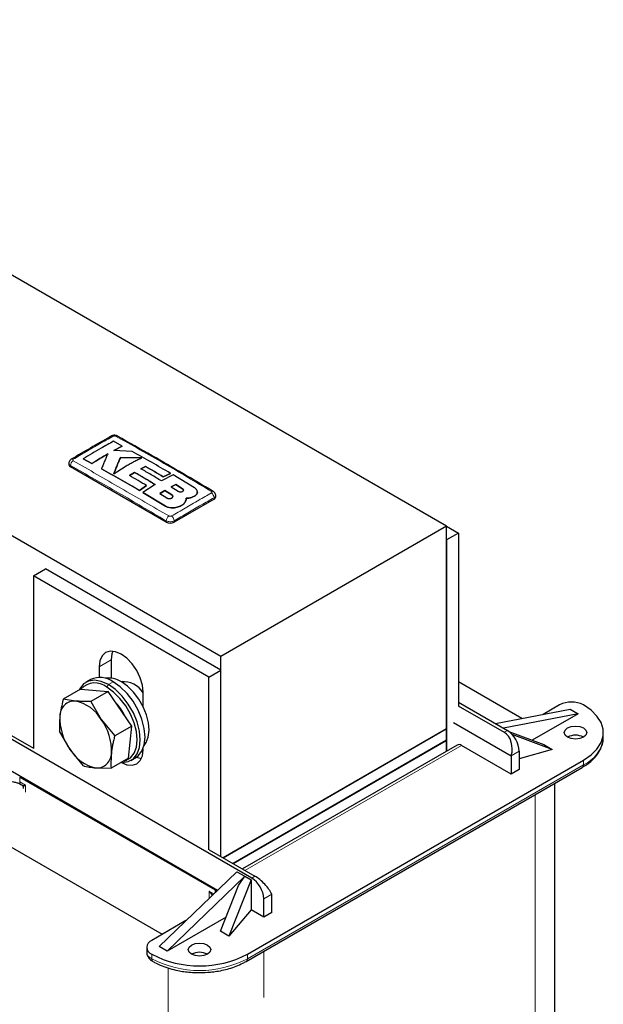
# Model space of a CAD drawing. Header units: millimetres. Extents: x 5 to 418, y 2 to 292.
# Tile 15 of 24: x 267 to 294, y 98 to 144. Entities that reach past the tile are written whole.
import ezdxf

# ---------------------------------------------------------------- set-up
doc = ezdxf.new("R2010")
doc.units = ezdxf.units.MM

msp = doc.modelspace()

# ---------------------------------------------------------------- linework, layer by layer
at = {"color": 7, "linetype": 'Continuous', "lineweight": 25}
for p, q in [((286.9154, 120.4715), (245.4318, 144.4195)), ((276.2428, 114.3103), (234.7592, 138.2583)), ((271.5794, 124.2592), (271.1646, 124.4838)), ((271.1772, 124.0461), (271.5794, 124.2592)), ((271.5794, 124.2549), (271.1772, 124.0418)), ((272.0513, 124.0007), (271.1772, 124.0461)), ((271.5794, 124.2592), (271.5794, 124.2549)), ((269.056, 123.4455), (269.056, 123.3779)), ((269.729, 123.6558), (270.1435, 123.4323)), ((269.729, 123.6558), (269.729, 123.6515)), ((270.1435, 123.4279), (269.729, 123.6515)), ((270.1435, 123.4323), (270.1435, 123.4279)), ((272.5011, 123.7046), (271.4975, 123.7149)), ((271.4975, 123.7149), (271.4975, 123.7106)), ((271.4975, 123.7106), (272.5011, 123.7003)), ((273.6595, 120.6566), (269.1341, 123.2691)), ((270.6, 123.1831), (270.6, 123.1787)), ((271.9202, 122.8635), (272.1607, 123.0136)), ((272.1607, 123.0092), (271.9202, 122.8591)), ((272.1607, 123.0136), (272.1607, 123.0092)), ((272.4573, 123.1837), (272.6748, 123.2974)), ((272.6748, 123.2931), (272.4573, 123.1793)), ((272.6748, 123.2974), (272.6748, 123.2931)), ((273.5204, 122.8038), (273.861, 122.968)), ((273.861, 122.9636), (273.5204, 122.7995)), ((273.861, 122.968), (273.861, 122.9636)), ((273.9921, 122.8903), (273.434, 122.6102)), ((273.5204, 122.8038), (273.5204, 122.7995)), ((274.9895, 122.2889), (273.9921, 122.8903)), ((272.3915, 122.1624), (272.7317, 122.3902)), ((272.7317, 122.3858), (272.3915, 122.1581)), ((272.3915, 122.1624), (272.3915, 122.1581)), ((273.1371, 122.4401), (272.5565, 122.0647)), ((272.5565, 122.0647), (273.627, 121.4169)), ((272.5565, 122.0647), (272.5565, 122.0603)), ((273.627, 121.4125), (272.5565, 122.0603)), ((272.7317, 122.3902), (272.7317, 122.3858)), ((273.597, 122.1571), (273.3565, 122.0099)), ((273.3565, 122.0056), (273.597, 122.1527)), ((273.3565, 122.0099), (273.6848, 121.8053)), ((273.9253, 121.9506), (273.597, 122.1571)), ((273.597, 122.1571), (273.597, 122.1527)), ((273.597, 122.1527), (273.9253, 121.9463)), ((274.1086, 122.4428), (273.8982, 122.3298)), ((273.8982, 122.3254), (274.1086, 122.4385)), ((273.8982, 122.3298), (274.2265, 122.1236)), ((274.4369, 122.2385), (274.1086, 122.4428)), ((274.1086, 122.4428), (274.1086, 122.4385)), ((274.1086, 122.4385), (274.4369, 122.2341)), ((275.1322, 122.0809), (275.1322, 122.0852)), ((275.9223, 121.7451), (274.0367, 120.6566)), ((274.5708, 121.6494), (274.5708, 121.645)), ((274.599, 121.7562), (274.599, 121.7606)), ((274.9895, 121.8876), (274.9895, 121.8832)), ((276.0004, 121.854), (276.0004, 121.9216)), ((274.1207, 121.3545), (274.1207, 121.3502)), ((286.9154, 120.4715), (276.2428, 114.3103)), ((286.9154, 110.8908), (286.9154, 120.4715)), ((286.9154, 120.4714), (287.4811, 120.1448)), ((287.4811, 120.1448), (286.9154, 119.8183)), ((287.4811, 120.1448), (287.4811, 111.9794)), ((286.9154, 119.8183), (286.9154, 109.8285)), ((267.3804, 118.1201), (267.9461, 118.4467)), ((276.2428, 113.6571), (267.9461, 118.4467)), ((267.3804, 118.1201), (267.3804, 109.9547)), ((275.6772, 113.3305), (267.3804, 118.1201)), ((271.0574, 114.1465), (271.0574, 113.284)), ((276.2428, 104.8495), (276.2428, 114.3103)), ((270.4917, 113.82), (270.4917, 113.3179)), ((275.6772, 113.3305), (276.2428, 113.6571)), ((276.2428, 104.8495), (276.2428, 113.6571)), ((270.0851, 113.2181), (269.8588, 113.0874)), ((275.6772, 105.1651), (275.6772, 113.3305)), ((269.6057, 112.7663), (268.7885, 112.2945)), ((269.6057, 112.7663), (270.9079, 112.6545)), ((271.5739, 113.123), (271.5421, 113.1047)), ((290.4837, 111.3778), (287.4811, 113.1112)), ((269.3706, 112.1988), (268.7885, 112.2945)), ((270.9079, 112.6545), (270.0907, 112.1828)), ((272.039, 111.0193), (270.9079, 112.6545)), ((272.5659, 111.9324), (272.5659, 112.6226)), ((270.0907, 112.1828), (270.5873, 111.3253)), ((287.4717, 111.974), (289.6402, 110.7222)), ((287.4811, 112.1427), (289.791, 110.8092)), ((289.2254, 111.1358), (292.7609, 111.8159)), ((292.2612, 112.0173), (291.4883, 111.5711)), ((292.7609, 111.8159), (293.138, 111.5982)), ((270.5873, 111.3253), (271.2218, 110.5475)), ((293.138, 111.5982), (289.6025, 110.9181)), ((293.138, 111.5982), (290.9684, 110.3457)), ((277.7042, 103.8317), (265.0706, 111.1249)), ((265.2214, 111.212), (267.3804, 109.9656)), ((272.039, 111.0193), (271.2218, 110.5475)), ((271.8679, 109.4958), (272.039, 111.0193)), ((286.9154, 110.8908), (276.3467, 104.7895)), ((276.3467, 104.7895), (286.906, 110.8853)), ((286.906, 110.8853), (286.906, 110.341)), ((287.2454, 111.1901), (289.9796, 109.6117)), ((269.1139, 109.9135), (268.6174, 110.7709)), ((286.9154, 110.3464), (276.8181, 104.5173)), ((286.9154, 110.3464), (286.906, 110.3518)), ((286.9154, 109.8285), (286.9154, 110.3464)), ((289.8679, 110.7588), (291.5135, 110.1412)), ((291.9123, 109.9109), (290.02, 110.6212)), ((294.3285, 110.4411), (294.3298, 110.4933)), ((294.3298, 110.4933), (294.3298, 110.711)), ((269.7485, 109.1357), (269.1139, 109.9135)), ((272.5659, 109.9008), (272.5659, 109.9479)), ((276.8181, 104.5173), (286.906, 110.341)), ((287.4226, 110.1212), (277.2667, 104.2584)), ((289.9796, 108.7408), (287.6225, 110.1014)), ((291.9123, 109.9109), (290.3567, 109.4729)), ((291.5135, 110.1412), (291.9123, 109.9109)), ((271.8679, 109.4958), (271.0507, 109.024)), ((271.992, 109.3923), (272.2182, 109.5229)), ((289.9796, 109.6117), (289.9796, 108.7408)), ((290.3567, 109.8294), (290.3567, 108.9585)), ((276.0777, 103.2464), (265.7777, 109.1925)), ((270.3306, 109.04), (271.0507, 109.024)), ((277.4415, 99.8885), (293.3373, 109.0649)), ((277.4968, 100.2283), (293.3925, 109.4048)), ((290.3567, 108.9585), (289.9796, 108.7408)), ((266.7299, 108.5992), (275.9694, 103.2654)), ((266.7851, 108.2594), (266.8536, 108.2199)), ((266.8888, 108.1599), (266.8888, 108.0588)), ((292.0388, 82.388), (292.0388, 108.3153)), ((263.76, 106.7758), (273.4709, 101.1699)), ((275.6866, 105.1706), (277.855, 103.9188)), ((276.9971, 104.131), (273.3201, 100.593)), ((277.3742, 103.9133), (273.6973, 100.3753)), ((276.9971, 104.131), (277.3742, 103.9133)), ((277.0775, 103.48), (277.3742, 103.9133)), ((277.3742, 103.9133), (277.6709, 103.742)), ((276.2211, 101.3131), (277.0775, 103.48)), ((277.6709, 103.742), (276.62, 101.0828)), ((277.6709, 103.742), (277.6709, 102.3267)), ((275.9694, 103.2654), (276.045, 103.2149)), ((278.647, 102.1986), (278.647, 103.0696)), ((278.2699, 101.9809), (278.2699, 102.8519)), ((276.487, 101.9858), (273.6973, 100.3753)), ((277.6709, 102.3267), (276.62, 101.0828)), ((278.2699, 101.9809), (277.6709, 102.3267)), ((278.647, 102.1986), (278.2699, 101.9809)), ((274.5927, 101.8175), (272.9713, 100.8815)), ((276.62, 101.0828), (276.2211, 101.3131)), ((273.6973, 100.3753), (273.3201, 100.593)), ((272.737, 100.5549), (272.737, 100.3372))]:
    msp.add_line(p, q, dxfattribs=at)
at = {"color": 7, "linetype": 'Continuous', "lineweight": 18}
for p, q in [((269.1341, 123.2691), (269.1341, 123.337)), ((274.4369, 122.2385), (274.4369, 122.2341)), ((273.9253, 121.9506), (273.9253, 121.9463)), ((275.9223, 121.7451), (275.9223, 121.813)), ((273.627, 121.4169), (273.627, 121.4125)), ((273.6595, 120.6566), (273.6595, 120.7245)), ((274.0367, 120.6566), (274.0367, 120.7245)), ((270.4917, 113.82), (271.0574, 114.1465)), ((270.85, 112.8512), (270.9254, 112.9818)), ((271.1517, 113.1124), (270.9254, 112.9818)), ((289.791, 110.8092), (289.6402, 110.7222)), ((287.6225, 110.1014), (277.3839, 104.1908)), ((290.3567, 109.8294), (289.9796, 109.6117)), ((293.3925, 109.187), (277.4968, 100.0106)), ((293.3925, 109.4048), (293.3925, 109.187)), ((266.7299, 108.5992), (266.7299, 108.3815)), ((267.006, 108.2221), (266.7299, 108.3815)), ((267.006, 107.8955), (267.006, 108.2221)), ((291.1015, 107.7742), (291.1015, 81.0818)), ((277.7042, 103.8317), (277.855, 103.9188)), ((275.908, 103.0831), (275.6934, 103.207)), ((275.6934, 103.207), (275.6934, 102.8804)), ((275.8383, 103.016), (275.6934, 103.207)), ((275.858, 103.0349), (275.6934, 103.207)), ((275.9694, 103.1422), (275.9694, 103.2654)), ((278.647, 103.0696), (278.2699, 102.8519)), ((272.9713, 100.2283), (272.9713, 100.0106)), ((277.4968, 100.0106), (277.4968, 100.2283)), ((278.2793, 100.3721), (278.2793, 98.1812)), ((273.7538, 99.5776), (273.7538, 95.7124))]:
    msp.add_line(p, q, dxfattribs=at)
at = {"color": 7, "linetype": 'Continuous', "lineweight": 25, "flags": 128}
for points in [[(272.5659, 112.6226), (272.5305, 112.9529), (272.4269, 113.3016), (272.2621, 113.6448), (272.0473, 113.9591), (271.7972, 114.2231), (271.5288, 114.4189), (271.2604, 114.533), (271.0102, 114.5578), (270.7955, 114.4915), (270.6306, 114.3386), (270.527, 114.1095), (270.4917, 113.82)], [(271.1351, 114.5565), (271.0927, 114.4361), (271.0574, 114.1465)], [(270.9254, 112.9818), (270.5897, 113.1319), (270.2709, 113.1872), (269.9849, 113.1447), (269.746, 113.0068), (269.5663, 112.7803), (269.5396, 112.7281)], [(271.6285, 109.3575), (271.7435, 109.3867), (271.9704, 109.5177), (272.1411, 109.7329), (272.2471, 110.0215), (272.283, 110.369), (272.2471, 110.758), (272.1411, 111.169), (271.9704, 111.5813), (271.7435, 111.9743), (271.4718, 112.3283), (271.1689, 112.6256), (270.85, 112.8512)], [(271.5425, 109.2941), (271.5799, 109.2926), (271.8659, 109.335), (272.1048, 109.4729), (272.2845, 109.6995), (272.3961, 110.0032), (272.4339, 110.369), (272.3961, 110.7785), (272.2845, 111.2111), (272.1048, 111.6451), (271.8659, 112.0588), (271.5799, 112.4315), (271.2611, 112.7444), (270.9254, 112.9818)], [(272.2182, 109.5229), (272.3311, 109.6036), (272.5108, 109.8301), (272.6223, 110.1339), (272.6602, 110.4997), (272.6223, 110.9091), (272.5108, 111.3417), (272.3311, 111.7757), (272.0922, 112.1894), (271.8062, 112.5621), (271.4873, 112.875), (271.1517, 113.1124)], [(272.6124, 110.0923), (272.7139, 110.233), (272.8135, 110.4968), (272.8487, 110.8154), (272.8177, 111.1728), (272.722, 111.5509), (272.5666, 111.931), (272.3591, 112.2938), (272.1099, 112.6213), (271.8316, 112.8969), (271.5382, 113.107)], [(293.3925, 109.4048), (293.7511, 109.6514), (294.03, 109.9303), (294.2208, 110.2329), (294.3176, 110.55), (294.3176, 110.872), (294.2208, 111.1891), (294.03, 111.4917), (293.7511, 111.7706), (293.3925, 112.0173)], [(293.3925, 110.9287), (293.5081, 110.8288), (293.5487, 110.711), (293.5081, 110.5932), (293.3925, 110.4933), (293.2195, 110.4266), (293.0154, 110.4031), (292.8113, 110.4266), (292.6383, 110.4933), (292.5227, 110.5932), (292.4821, 110.711), (292.5227, 110.8288), (292.6383, 110.9287), (292.8113, 110.9955), (293.0154, 111.0189), (293.2195, 110.9955), (293.3925, 110.9287)], [(271.5425, 109.2941), (271.7972, 109.1877), (272.0473, 109.163), (272.2621, 109.2293), (272.4269, 109.3822), (272.5305, 109.6112), (272.5659, 109.9008)], [(272.2593, 109.5485), (272.3629, 109.5143), (272.4882, 109.4908)], [(274.8569, 100.2283), (274.7413, 100.3282), (274.7007, 100.446), (274.7413, 100.5639), (274.8569, 100.6638), (275.0299, 100.7305), (275.234, 100.7539), (275.4381, 100.7305), (275.6112, 100.6638), (275.7268, 100.5639), (275.7674, 100.446), (275.7268, 100.3282), (275.6112, 100.2283), (275.4381, 100.1616), (275.234, 100.1382), (275.0299, 100.1616), (274.8569, 100.2283)]]:
    msp.add_lwpolyline(points, dxfattribs=at)
at = {"color": 7, "linetype": 'Continuous', "lineweight": 25}
for centre, radius, start, end in [((271.0984, 124.645), 0.0929, 55.56316, 114.46716), ((269.2097, 123.5557), 0.092, 55.21819, 114.71129), ((269.1894, 123.3912), 0.1341, 185.6948, 245.62534), ((275.8462, 122.0348), 0.0892, 62.68013, 125.64176), ((275.8669, 121.8673), 0.1341, 294.37466, 354.3052), ((273.8481, 121.0205), 0.4099, 242.60967, 297.39033), ((270.5296, 112.2684), 1.0485, 53.60737, 115.08217), ((270.9454, 112.2292), 1.0592, 55.96802, 99.24056), ((270.2834, 112.1711), 0.8851, 50.20386, 137.90579), ((271.6323, 112.0319), 1.0853, 30.66518, 95.46735), ((269.3256, 111.5084), 0.6918, 86.26752, 181.29007), ((268.9873, 110.3808), 1.858, 30.55504, 78.09362), ((269.3749, 110.347), 2.5977, 26.8533, 42.49057), ((292.8268, 110.9255), 1.2296, 62.60967, 117.39033), ((271.0955, 111.3784), 2.4643, 177.33678, 216.47314), ((268.6056, 109.8604), 2.4643, 357.33678, 36.47314), ((289.1285, 109.7736), 1.2294, 2.60548, 57.39452), ((293.0154, 109.7654), 0.8198, 62.61002, 117.3846), ((270.7139, 110.858), 1.858, 210.55504, 258.09362), ((287.5054, 109.9379), 0.2012, 54.38242, 114.30712), ((270.3756, 109.7303), 0.6918, 266.26752, 1.29007), ((277.0417, 102.796), 1.2294, 2.60548, 57.39452), ((273.0952, 100.5549), 0.3493, 110.78342, 249.21658), ((275.234, 104.5714), 4.8972, 242.48054, 297.51946), ((275.234, 99.5004), 0.8198, 62.61002, 117.3846), ((273.0976, 99.9943), 0.1273, 172.64913, 236.89784)]:
    msp.add_arc(centre, radius, start, end, dxfattribs=at)
at = {"color": 7, "linetype": 'Continuous', "lineweight": 18}
for centre, radius, start, end in [((271.3179, 124.6455), 0.0924, 64.38698, 124.52497), ((269.4185, 123.3273), 0.2846, 123.32255, 178.05861), ((275.6377, 121.8033), 0.2847, 1.96162, 56.68054), ((273.9497, 120.7074), 0.2907, 123.12783, 176.6323), ((273.7466, 120.7075), 0.2906, 3.34751, 56.86931), ((292.7555, 110.6388), 1.5854, 293.69246, 352.83689), ((293.2657, 109.1709), 0.1279, 304.05635, 7.25583), ((266.8624, 108.3679), 0.1332, 174.12323, 234.33276), ((273.1373, 100.3771), 0.4024, 185.6948, 245.62534), ((275.234, 104.3537), 4.8972, 242.48054, 297.51946), ((277.3705, 99.9943), 0.1273, 303.03528, 7.35747)]:
    msp.add_arc(centre, radius, start, end, dxfattribs=at)
at = {"color": 7, "linetype": 'Continuous', "lineweight": 25}
for centre, major_axis, ratio, start_param, end_param in [((289.4139, 109.9383), (-0.0179, 0.8491), 0.7172588, 4.3025548, 5.8733511), ((278.0813, 103.3961), (-0.5783, 0.5865), 0.326809, 3.8421619, 5.4129583)]:
    msp.add_ellipse(centre, major_axis=major_axis, ratio=ratio, start_param=start_param, end_param=end_param, dxfattribs=at)
for points, knots in [([(271.06, 124.7295), (271.0325, 124.714), (270.4031, 124.3604), (269.7734, 123.9902), (269.1712, 123.6362)], [0, 0, 0, 0, 0.0437347, 1, 1, 1, 1]), ([(271.1646, 124.4838), (270.9683, 124.3752), (270.6309, 124.1888), (270.1523, 123.9108), (269.8701, 123.7408), (269.729, 123.6558)], [0, 0, 0, 0, 0.4103219, 0.7051227, 1, 1, 1, 1]), ([(271.3555, 124.7284), (271.353, 124.7304), (271.3307, 124.7485), (271.2689, 124.7635), (271.1744, 124.7703), (271.0987, 124.754), (271.0647, 124.7312), (271.0607, 124.7286)], [0, 0, 0, 0, 0.0314747, 0.2834631, 0.5952218, 0.9527506, 1, 1, 1, 1]), ([(275.8852, 122.1114), (274.9231, 122.6787), (273.4135, 123.5688), (271.904, 124.4188), (271.3565, 124.727)], [0, 0, 0, 0, 0.637324, 1, 1, 1, 1]), ([(270.1435, 123.4323), (270.2684, 123.5112), (270.5184, 123.6692), (270.7686, 123.815), (270.8938, 123.8879)], [0, 0, 0, 0, 0.4998112, 1, 1, 1, 1]), ([(270.8938, 123.8835), (270.7687, 123.8107), (270.5185, 123.6649), (270.2686, 123.5069), (270.1435, 123.4279)], [0, 0, 0, 0, 0.4997874, 1, 1, 1, 1]), ([(270.8938, 123.8879), (270.8693, 123.8322), (270.8204, 123.7207), (270.747, 123.5475), (270.6735, 123.3692), (270.6245, 123.2451), (270.6, 123.1831)], [0, 0, 0, 0, 0.2497455, 0.4995706, 0.7497151, 1, 1, 1, 1]), ([(273.861, 122.968), (273.5594, 123.1446), (272.9561, 123.4979), (272.3529, 123.8331), (272.0513, 124.0007)], [0, 0, 0, 0, 0.4999252, 1, 1, 1, 1]), ([(269.1718, 123.6381), (269.1688, 123.6368), (269.1404, 123.6245), (269.1002, 123.5815), (269.0613, 123.5151), (269.059, 123.4668), (269.058, 123.4451)], [0, 0, 0, 0, 0.0427347, 0.3923373, 0.7276247, 1, 1, 1, 1]), ([(271.4975, 123.7149), (271.4711, 123.6552), (271.4181, 123.5358), (271.3385, 123.3476), (271.2588, 123.1524), (271.2058, 123.0155), (271.1792, 122.947)], [0, 0, 0, 0, 0.2495676, 0.4992836, 0.7495374, 1, 1, 1, 1]), ([(271.1792, 122.9427), (271.1925, 122.9769), (271.2321, 123.0797), (271.2984, 123.2457), (271.378, 123.4375), (271.4444, 123.5912), (271.4843, 123.6807), (271.4975, 123.7106)], [0, 0, 0, 0, 0.1247476, 0.3743606, 0.6243692, 0.8747557, 1, 1, 1, 1]), ([(271.1792, 122.947), (271.2771, 123.0126), (271.4731, 123.1437), (271.7307, 123.3008), (271.9513, 123.4265), (272.1346, 123.5248), (272.318, 123.6179), (272.44, 123.6757), (272.5011, 123.7046)], [0, 0, 0, 0, 0.22253383, 0.44542719, 0.58382398, 0.72232903, 0.86112491, 1, 1, 1, 1]), ([(270.6, 123.1831), (270.8986, 123.0177), (271.4957, 122.6868), (272.0929, 122.3373), (272.3915, 122.1624)], [0, 0, 0, 0, 0.4999225, 1, 1, 1, 1]), ([(272.3915, 122.1581), (272.093, 122.3328), (271.4958, 122.6824), (270.8986, 123.0133), (270.6, 123.1787)], [0, 0, 0, 0, 0.4999181, 1, 1, 1, 1]), ([(272.1607, 123.0136), (272.3234, 122.9204), (272.6489, 122.7341), (272.9743, 122.5381), (273.1371, 122.4401)], [0, 0, 0, 0, 0.4999244, 1, 1, 1, 1]), ([(273.1371, 122.4357), (272.9744, 122.5337), (272.649, 122.7298), (272.3234, 122.916), (272.1607, 123.0092)], [0, 0, 0, 0, 0.4999261, 1, 1, 1, 1]), ([(273.434, 122.6102), (273.2713, 122.7081), (272.9457, 122.9041), (272.6201, 123.0905), (272.4573, 123.1837)], [0, 0, 0, 0, 0.49992814, 1, 1, 1, 1]), ([(272.6748, 123.2974), (272.8157, 123.2168), (273.0976, 123.0555), (273.3795, 122.8877), (273.5204, 122.8038)], [0, 0, 0, 0, 0.4999563, 1, 1, 1, 1]), ([(273.5204, 122.7995), (273.3795, 122.8833), (273.0976, 123.0511), (272.8158, 123.2124), (272.6748, 123.2931)], [0, 0, 0, 0, 0.499957, 1, 1, 1, 1]), ([(272.7317, 122.3902), (272.5965, 122.4706), (272.326, 122.6314), (272.0555, 122.7861), (271.9202, 122.8635)], [0, 0, 0, 0, 0.4999585, 1, 1, 1, 1]), ([(274.2265, 122.1236), (274.2395, 122.1168), (274.2656, 122.1031), (274.3153, 122.0932), (274.366, 122.0929), (274.413, 122.1027), (274.4508, 122.1213), (274.4752, 122.1466), (274.4834, 122.1757), (274.4744, 122.2053), (274.4554, 122.2262), (274.4405, 122.2361), (274.4369, 122.2385)], [0, 0, 0, 0, 0.10757797, 0.21515507, 0.32274136, 0.43026461, 0.53768061, 0.64498658, 0.75221303, 0.85941075, 0.96664052, 1, 1, 1, 1]), ([(274.4369, 122.2341), (274.4474, 122.2261), (274.4683, 122.2101), (274.4812, 122.187), (274.4792, 122.1741), (274.4787, 122.171)], [0, 0, 0, 0, 0.4296303, 0.8592749, 1, 1, 1, 1]), ([(274.9895, 121.8876), (274.9988, 121.893), (275.0175, 121.904), (275.0425, 121.9224), (275.065, 121.9421), (275.0841, 121.9624), (275.1038, 121.9886), (275.12, 122.0189), (275.1293, 122.0502), (275.1332, 122.0819), (275.1311, 122.1139), (275.1225, 122.1435), (275.1111, 122.1692), (275.0976, 122.1919), (275.0785, 122.2164), (275.0598, 122.2357), (275.037, 122.256), (275.0146, 122.2731), (274.9958, 122.2849), (274.9895, 122.2889)], [0, 0, 0, 0, 0.0528528, 0.1061998, 0.1601948, 0.2147034, 0.264391, 0.3547377, 0.4293374, 0.479032, 0.5693913, 0.6440015, 0.6803343, 0.7468944, 0.8042284, 0.8587504, 0.8938797, 0.9644897, 1, 1, 1, 1]), ([(275.1313, 122.0809), (275.1311, 122.0706), (275.1307, 122.0492), (275.1224, 122.0229), (275.1111, 121.9976), (275.0976, 121.9753), (275.0785, 121.9516), (275.0598, 121.933), (275.037, 121.9137), (275.0146, 121.8977), (274.9958, 121.8868), (274.9895, 121.8832)], [0, 0, 0, 0, 0.1389448, 0.2881823, 0.3608481, 0.4939692, 0.6086382, 0.7176834, 0.787897, 0.9290256, 1, 1, 1, 1]), ([(275.9987, 121.9218), (275.9992, 121.9253), (276.0039, 121.9554), (275.9849, 122.0098), (275.9449, 122.0709), (275.908, 122.1037), (275.886, 122.1146), (275.8851, 122.1151)], [0, 0, 0, 0, 0.0451329, 0.3860602, 0.6874034, 0.9868541, 1, 1, 1, 1]), ([(273.6848, 121.8053), (273.6882, 121.8033), (273.695, 121.7992), (273.7063, 121.7937), (273.7184, 121.7887), (273.7353, 121.783), (273.7532, 121.7786), (273.7718, 121.7757), (273.7908, 121.7737), (273.81, 121.7732), (273.829, 121.7741), (273.8478, 121.7761), (273.8661, 121.7795), (273.8834, 121.7842), (273.9, 121.7899), (273.9153, 121.7968), (273.9289, 121.8048), (273.9414, 121.8135), (273.9521, 121.8232), (273.9606, 121.8336), (273.9676, 121.8444), (273.9723, 121.8557), (273.9747, 121.8674), (273.9752, 121.8762), (273.9746, 121.885), (273.9728, 121.8937), (273.9697, 121.9024), (273.9655, 121.911), (273.9601, 121.9192), (273.9537, 121.9272), (273.9461, 121.9349), (273.9386, 121.9413), (273.9315, 121.9465), (273.9273, 121.9493), (273.9253, 121.9506)], [0, 0, 0, 0, 0.0263752, 0.0529333, 0.0800685, 0.1074033, 0.1602914, 0.1874284, 0.2147654, 0.2678069, 0.2947303, 0.3220466, 0.375058, 0.4019656, 0.4292656, 0.4822742, 0.50918, 0.5364778, 0.5895094, 0.6164267, 0.6437357, 0.6968113, 0.7237507, 0.751082, 0.7774815, 0.8040641, 0.8312238, 0.8585828, 0.8850045, 0.9116097, 0.9387929, 0.966176, 0.9830642, 1, 1, 1, 1]), ([(273.9253, 121.9463), (273.9285, 121.9441), (273.935, 121.9398), (273.9437, 121.9327), (273.9516, 121.9251), (273.9584, 121.9172), (273.9641, 121.909), (273.9686, 121.9006), (273.972, 121.8919), (273.9741, 121.8831), (273.9751, 121.8762), (273.975, 121.8724), (273.9749, 121.8715)], [0, 0, 0, 0, 0.1056195, 0.2119725, 0.3206385, 0.4301036, 0.5357231, 0.6420758, 0.7507417, 0.860207, 0.9658174, 1, 1, 1, 1]), ([(274.1207, 121.3545), (274.1927, 121.3741), (274.3367, 121.4132), (274.496, 121.5196), (274.5464, 121.6071), (274.5708, 121.6494)], [0, 0, 0, 0, 0.3407821, 0.6815687, 1, 1, 1, 1]), ([(274.5708, 121.645), (274.5442, 121.5999), (274.491, 121.5095), (274.3275, 121.4054), (274.188, 121.3682), (274.1207, 121.3502)], [0, 0, 0, 0, 0.3408172, 0.6816417, 1, 1, 1, 1]), ([(274.5708, 121.6494), (274.5736, 121.6551), (274.5822, 121.6724), (274.5922, 121.7017), (274.5984, 121.7361), (274.5997, 121.7673), (274.5974, 121.7865), (274.5963, 121.7952)], [0, 0, 0, 0, 0.1222158, 0.3684494, 0.6104356, 0.8241776, 1, 1, 1, 1]), ([(274.5982, 121.7562), (274.5984, 121.7496), (274.5987, 121.731), (274.5931, 121.702), (274.5837, 121.6716), (274.5748, 121.6533), (274.5708, 121.645)], [0, 0, 0, 0, 0.1759872, 0.4917176, 0.770596, 1, 1, 1, 1]), ([(274.5963, 121.7952), (274.6544, 121.7964), (274.7707, 121.7988), (274.9045, 121.8385), (274.9672, 121.8747), (274.9895, 121.8876)], [0, 0, 0, 0, 0.3919653, 0.7839447, 1, 1, 1, 1]), ([(274.9895, 121.8832), (274.9471, 121.8608), (274.8622, 121.8161), (274.7182, 121.7903), (274.6284, 121.7907), (274.5963, 121.7908)], [0, 0, 0, 0, 0.39159972, 0.78319229, 1, 1, 1, 1]), ([(273.627, 121.4169), (273.6664, 121.3971), (273.7452, 121.3574), (273.8955, 121.3324), (274.0247, 121.3347), (274.0965, 121.3495), (274.1207, 121.3545)], [0, 0, 0, 0, 0.2851253, 0.5702516, 0.8553553, 1, 1, 1, 1]), ([(274.1207, 121.3502), (274.0719, 121.3416), (273.9744, 121.3245), (273.8202, 121.3374), (273.7027, 121.3706), (273.6461, 121.402), (273.627, 121.4125)], [0, 0, 0, 0, 0.285052, 0.570102, 0.8551915, 1, 1, 1, 1]), ([(268.7885, 112.2945), (268.7863, 112.2858), (268.7158, 112.0103), (268.6742, 111.7475), (268.6339, 111.4929)], [0, 0, 0, 0, 0.031485, 1, 1, 1, 1]), ([(270.0907, 112.1828), (270.0588, 112.1821), (269.9631, 112.1801), (269.8071, 112.1794), (269.6261, 112.1829), (269.4812, 112.1899), (269.3983, 112.1966), (269.3706, 112.1988)], [0, 0, 0, 0, 0.1244128, 0.3734407, 0.6233602, 0.8743097, 1, 1, 1, 1]), ([(268.6339, 111.4929), (268.6314, 111.4689), (268.6262, 111.421), (268.6202, 111.3502), (268.6154, 111.28), (268.6119, 111.2105), (268.6096, 111.1418), (268.6082, 111.051), (268.6091, 110.9553), (268.6126, 110.8547), (268.6158, 110.7989), (268.6174, 110.7709)], [0, 0, 0, 0, 0.0940055, 0.1880477, 0.2821977, 0.3763821, 0.4709255, 0.5654989, 0.7548296, 0.8773951, 1, 1, 1, 1]), ([(271.2218, 110.5475), (271.2196, 110.5389), (271.2089, 110.4969), (271.1904, 110.4221), (271.1673, 110.3233), (271.1458, 110.2251), (271.1261, 110.1276), (271.1082, 110.0307), (271.0923, 109.9347), (271.0784, 109.8395), (271.071, 109.7771), (271.0673, 109.7459)], [0, 0, 0, 0, 0.0314455, 0.151963, 0.2725174, 0.3932005, 0.5139353, 0.6352723, 0.7566769, 0.8782993, 1, 1, 1, 1]), ([(293.3329, 109.0679), (293.3814, 109.0948), (293.5311, 109.1778), (293.7444, 109.3438), (293.9687, 109.5641), (294.1476, 109.8108), (294.2685, 110.0821), (294.3289, 110.2943), (294.3232, 110.413), (294.3222, 110.4328)], [0, 0, 0, 0, 0.0816436, 0.2519824, 0.4246969, 0.5999012, 0.7785075, 0.9630059, 1, 1, 1, 1]), ([(271.0673, 109.7459), (271.0533, 109.5575), (271.0349, 109.3079), (271.0476, 109.0799), (271.0507, 109.024)], [0, 0, 0, 0, 0.7546767, 1, 1, 1, 1]), ([(269.7485, 109.1357), (269.7701, 109.1304), (269.835, 109.1146), (269.9485, 109.0908), (270.0933, 109.0664), (270.2219, 109.05), (270.3034, 109.0425), (270.3306, 109.04)], [0, 0, 0, 0, 0.1244128, 0.3734407, 0.6233602, 0.8743097, 1, 1, 1, 1]), ([(266.1642, 108.404), (266.2564, 108.3996), (266.3839, 108.3935), (266.552, 108.3557), (266.6759, 108.3165), (266.7492, 108.2779), (266.7847, 108.2592)], [0, 0, 0, 0, 0.3878448, 0.536093, 0.7748195, 1, 1, 1, 1]), ([(266.8508, 108.2208), (266.8559, 108.2173), (266.8668, 108.21), (266.879, 108.1943), (266.8874, 108.1757), (266.8884, 108.1627), (266.8889, 108.156)], [0, 0, 0, 0, 0.217778, 0.460748, 0.7245117, 1, 1, 1, 1]), ([(272.7461, 100.3422), (272.7447, 100.3058), (272.7409, 100.2069), (272.8198, 100.0612), (272.9229, 99.9499), (273.0043, 99.9052), (273.0294, 99.8915)], [0, 0, 0, 0, 0.1933617, 0.5260245, 0.8537372, 1, 1, 1, 1]), ([(273.0307, 99.8912), (273.0563, 99.8749), (273.1845, 99.793), (273.4516, 99.6775), (273.8201, 99.5476), (274.1719, 99.4612), (274.5, 99.4051), (274.8422, 99.3658), (275.0897, 99.3601), (275.234, 99.3568)], [0, 0, 0, 0, 0.0453894, 0.2278052, 0.4017126, 0.5714102, 0.6949165, 0.8221827, 1, 1, 1, 1]), ([(275.234, 99.3568), (275.4096, 99.3615), (275.6563, 99.3682), (276.0127, 99.412), (276.3087, 99.4639), (276.6456, 99.5485), (276.9752, 99.6615), (277.2443, 99.7762), (277.3878, 99.862), (277.4372, 99.8914)], [0, 0, 0, 0, 0.2162614, 0.3038179, 0.4480807, 0.5960786, 0.7531089, 0.9150989, 1, 1, 1, 1])]:
    msp.add_open_spline(points, degree=3, knots=knots, dxfattribs=at)
at = {"color": 7, "linetype": 'Continuous', "lineweight": 18}
for points, knots in [([(271.1509, 124.7216), (271.0426, 124.6618), (270.8259, 124.542), (270.5022, 124.3597), (270.1799, 124.1751), (269.7658, 123.9338), (269.4609, 123.7507), (269.2622, 123.6313)], [0, 0, 0, 0, 0.1702473, 0.3404988, 0.5107709, 0.6810498, 1, 1, 1, 1]), ([(271.2655, 124.7217), (271.261, 124.7238), (271.2496, 124.7293), (271.2266, 124.7344), (271.1992, 124.7353), (271.1722, 124.7313), (271.158, 124.7248), (271.1509, 124.7216)], [0, 0, 0, 0, 0.140567, 0.3553278, 0.5708439, 0.7860438, 1, 1, 1, 1]), ([(275.7942, 122.1073), (275.4209, 122.3321), (274.6745, 122.7816), (273.5465, 123.4407), (272.41, 124.0888), (271.647, 124.5107), (271.2655, 124.7217)], [0, 0, 0, 0, 0.25001122, 0.50003904, 0.75000988, 1, 1, 1, 1]), ([(269.1341, 123.337), (269.1315, 123.3385), (269.1237, 123.3431), (269.1117, 123.3513), (269.0987, 123.3618), (269.0891, 123.3711), (269.0797, 123.3818), (269.0712, 123.3935), (269.0636, 123.4079), (269.0596, 123.4196), (269.0566, 123.4319), (269.0565, 123.4397), (269.0565, 123.4453)], [0, 0, 0, 0, 0.0530075, 0.1595447, 0.267113, 0.375729, 0.4303352, 0.5657265, 0.6907195, 0.8051837, 0.8606325, 1, 1, 1, 1]), ([(269.2622, 123.6313), (269.2583, 123.6286), (269.2486, 123.6219), (269.2396, 123.6086), (269.238, 123.5927), (269.2451, 123.5772), (269.2565, 123.5692), (269.2622, 123.5652)], [0, 0, 0, 0, 0.1406569, 0.35550383, 0.57103286, 0.78617163, 1, 1, 1, 1]), ([(269.2622, 123.5652), (269.6354, 123.3494), (270.3819, 122.9178), (271.5099, 122.2648), (272.6464, 121.6106), (273.4093, 121.1707), (273.7909, 120.9508)], [0, 0, 0, 0, 0.2500113, 0.5000392, 0.7500099, 1, 1, 1, 1]), ([(273.6595, 120.7245), (273.2825, 120.9469), (272.5283, 121.3917), (271.3969, 122.0488), (270.2655, 122.698), (269.5112, 123.124), (269.1341, 123.337)], [0, 0, 0, 0, 0.249976, 0.499961, 0.7499755, 1, 1, 1, 1]), ([(273.9054, 120.9508), (274.0137, 121.0134), (274.2304, 121.1384), (274.5541, 121.325), (274.8764, 121.5109), (275.2906, 121.7502), (275.5954, 121.9264), (275.7941, 122.0412)], [0, 0, 0, 0, 0.1702473, 0.340499, 0.5107713, 0.6810504, 1, 1, 1, 1]), ([(275.7941, 122.0412), (275.798, 122.0437), (275.8077, 122.0502), (275.8167, 122.0633), (275.8183, 122.0791), (275.8112, 122.0948), (275.7998, 122.1032), (275.7942, 122.1073)], [0, 0, 0, 0, 0.14065639, 0.35550279, 0.57103162, 0.78617076, 1, 1, 1, 1]), ([(275.9223, 121.813), (275.7218, 121.6996), (275.3073, 121.4651), (274.6787, 121.1025), (274.2507, 120.8505), (274.0367, 120.7245)], [0, 0, 0, 0, 0.3189779, 0.6594763, 1, 1, 1, 1]), ([(275.9999, 121.9217), (275.9998, 121.9167), (275.9998, 121.9051), (275.9951, 121.89), (275.9874, 121.8733), (275.9767, 121.8571), (275.963, 121.8426), (275.9482, 121.83), (275.936, 121.8211), (275.9257, 121.8151), (275.9223, 121.813)], [0, 0, 0, 0, 0.1227599, 0.2889883, 0.3781151, 0.5519444, 0.718169, 0.7883103, 0.9291968, 1, 1, 1, 1]), ([(274.0367, 120.7245), (274.0134, 120.7134), (273.9668, 120.6911), (273.8778, 120.6772), (273.7873, 120.6802), (273.7117, 120.6979), (273.6744, 120.7169), (273.6595, 120.7245)], [0, 0, 0, 0, 0.2146728, 0.4293525, 0.6440267, 0.8586958, 1, 1, 1, 1]), ([(273.7909, 120.9508), (273.7954, 120.9485), (273.8068, 120.9428), (273.8297, 120.9375), (273.8571, 120.9366), (273.8841, 120.9408), (273.8983, 120.9475), (273.9054, 120.9508)], [0, 0, 0, 0, 0.14056682, 0.35532754, 0.57084354, 0.78604362, 1, 1, 1, 1]), ([(267.006, 108.2221), (266.9601, 108.2151), (266.8932, 108.2049), (266.8639, 108.2176), (266.8547, 108.2215)], [0, 0, 0, 0, 0.6848213, 1, 1, 1, 1]), ([(267.006, 108.2221), (266.9708, 108.201), (266.9159, 108.1681), (266.8874, 108.153), (266.8906, 108.1587), (266.8913, 108.1599)], [0, 0, 0, 0, 0.588919, 0.9169024, 1, 1, 1, 1])]:
    msp.add_open_spline(points, degree=3, knots=knots, dxfattribs=at)

doc.saveas('drawing.dxf')
